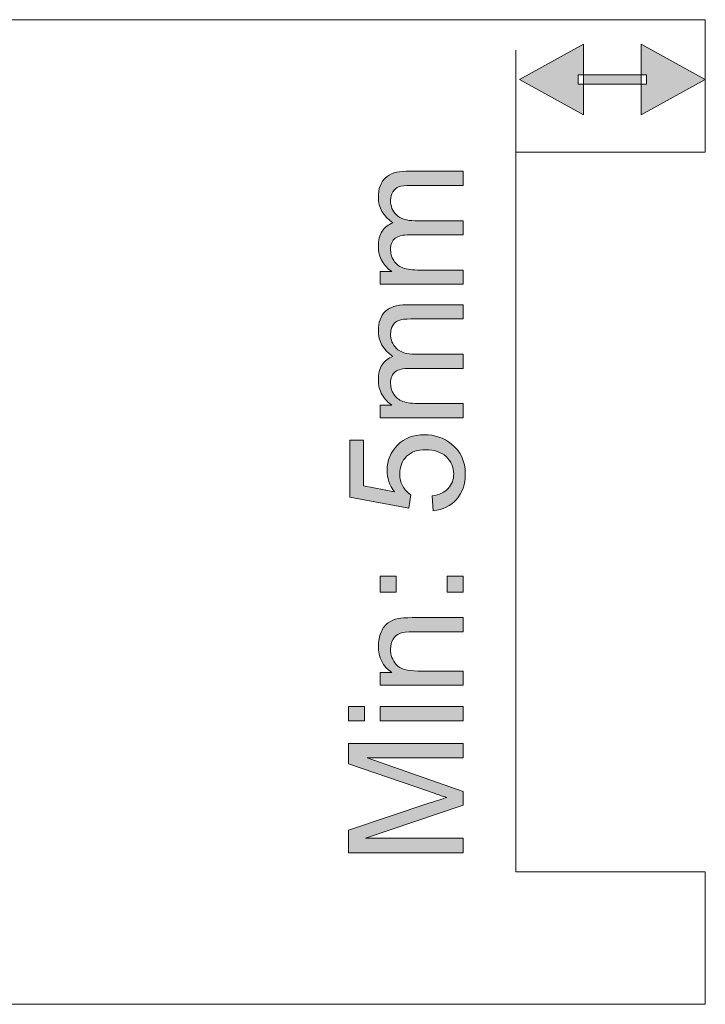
# Model space of a CAD drawing. Header units: millimetres. Extents: x 7 to 595, y -296 to -6.
# Tile 85 of 131: x 248 to 266, y -34 to -8. Entities that reach past the tile are written whole.
import ezdxf

# ---------------------------------------------------------------- set-up
doc = ezdxf.new("R2010")
doc.units = ezdxf.units.MM
doc.header["$MEASUREMENT"] = 0
doc.layers.add('Layer 1', color=7, linetype='Continuous', lineweight=0)

# ---------------------------------------------------------------- blocks, each defined once
blk = doc.blocks.new('Block_4')
at = {"layer": 'Layer 1', "true_color": 0x2c2a29, "transparency": 33554687}
h = blk.add_hatch(color=250, dxfattribs=at)
edge = h.paths.add_edge_path()
edge.add_spline(control_points=[(263.175, -10.022), (263.175, -10.022), (261.486, -9.091), (261.486, -9.091), (261.486, -9.091), (263.176, -8.163), (263.176, -8.163), (263.176, -8.163), (263.175, -10.022), (263.175, -10.022)], knot_values=[0, 0, 0, 0, 1, 1, 1, 2, 2, 2, 3, 3, 3, 3], degree=3, periodic=0)
edge = h.paths.add_edge_path()
edge.add_spline(control_points=[(263.029, -8.967), (263.029, -8.967), (264.84, -8.969), (264.84, -8.969), (264.84, -8.969), (264.84, -9.219), (264.84, -9.219), (264.84, -9.219), (263.029, -9.218), (263.029, -9.218), (263.029, -9.218), (263.029, -8.967), (263.029, -8.967), (263.029, -8.967), (263.029, -8.967), (263.029, -8.967)], knot_values=[0, 0, 0, 0, 1, 1, 1, 2, 2, 2, 3, 3, 3, 4, 4, 4, 5, 5, 5, 5], degree=3, periodic=0)
edge = h.paths.add_edge_path()
edge.add_spline(control_points=[(264.692, -10.023), (264.692, -10.023), (264.694, -8.164), (264.694, -8.164), (264.694, -8.164), (266.383, -9.095), (266.383, -9.095), (266.383, -9.095), (264.692, -10.023), (264.692, -10.023), (264.692, -10.023), (264.692, -10.023), (264.692, -10.023)], knot_values=[0, 0, 0, 0, 1, 1, 1, 2, 2, 2, 3, 3, 3, 4, 4, 4, 4], degree=3, periodic=0)
h = blk.add_hatch(color=250, dxfattribs=at)
edge = h.paths.add_edge_path()
edge.add_spline(control_points=[(260.001, -14.498), (260.001, -14.498), (257.804, -14.498), (257.804, -14.498), (257.804, -14.498), (257.804, -14.164), (257.804, -14.164), (257.804, -14.164), (258.115, -14.164), (258.115, -14.164), (258.007, -14.095), (257.921, -14.004), (257.856, -13.889), (257.79, -13.775), (257.758, -13.645), (257.758, -13.499), (257.758, -13.337), (257.791, -13.204), (257.858, -13.1), (257.926, -12.996), (258.02, -12.923), (258.141, -12.88), (257.885, -12.705), (257.758, -12.479), (257.758, -12.199), (257.758, -11.981), (257.817, -11.812), (257.938, -11.695), (258.059, -11.577), (258.244, -11.518), (258.495, -11.518), (258.495, -11.518), (260.001, -11.518), (260.001, -11.518), (260.001, -11.518), (260.001, -11.891), (260.001, -11.891), (260.001, -11.891), (258.618, -11.891), (258.618, -11.891), (258.47, -11.891), (258.363, -11.903), (258.297, -11.927), (258.232, -11.951), (258.18, -11.995), (258.139, -12.059), (258.099, -12.123), (258.079, -12.197), (258.079, -12.283), (258.079, -12.438), (258.131, -12.566), (258.233, -12.669), (258.336, -12.771), (258.501, -12.822), (258.726, -12.822), (258.726, -12.822), (260.001, -12.822), (260.001, -12.822), (260.001, -12.822), (260.001, -13.194), (260.001, -13.194), (260.001, -13.194), (258.575, -13.194), (258.575, -13.194), (258.41, -13.194), (258.286, -13.225), (258.204, -13.285), (258.121, -13.346), (258.079, -13.445), (258.079, -13.583), (258.079, -13.687), (258.107, -13.784), (258.162, -13.873), (258.217, -13.962), (258.297, -14.026), (258.404, -14.066), (258.51, -14.106), (258.663, -14.126), (258.862, -14.126), (258.862, -14.126), (260.001, -14.126), (260.001, -14.126), (260.001, -14.126), (260.001, -14.498), (260.001, -14.498)], knot_values=[0, 0, 0, 0, 1, 1, 1, 2, 2, 2, 3, 3, 3, 4, 4, 4, 5, 5, 5, 6, 6, 6, 7, 7, 7, 8, 8, 8, 9, 9, 9, 10, 10, 10, 11, 11, 11, 12, 12, 12, 13, 13, 13, 14, 14, 14, 15, 15, 15, 16, 16, 16, 17, 17, 17, 18, 18, 18, 19, 19, 19, 20, 20, 20, 21, 21, 21, 22, 22, 22, 23, 23, 23, 24, 24, 24, 25, 25, 25, 26, 26, 26, 27, 27, 27, 28, 28, 28, 28], degree=3, periodic=0)
h = blk.add_hatch(color=250, dxfattribs=at)
edge = h.paths.add_edge_path()
edge.add_spline(control_points=[(260.001, -18.024), (260.001, -18.024), (257.804, -18.024), (257.804, -18.024), (257.804, -18.024), (257.804, -17.69), (257.804, -17.69), (257.804, -17.69), (258.115, -17.69), (258.115, -17.69), (258.007, -17.622), (257.921, -17.53), (257.856, -17.416), (257.79, -17.301), (257.758, -17.171), (257.758, -17.025), (257.758, -16.863), (257.791, -16.73), (257.858, -16.626), (257.926, -16.522), (258.02, -16.449), (258.141, -16.407), (257.885, -16.232), (257.758, -16.005), (257.758, -15.726), (257.758, -15.507), (257.817, -15.338), (257.938, -15.221), (258.059, -15.103), (258.244, -15.044), (258.495, -15.044), (258.495, -15.044), (260.001, -15.044), (260.001, -15.044), (260.001, -15.044), (260.001, -15.417), (260.001, -15.417), (260.001, -15.417), (258.618, -15.417), (258.618, -15.417), (258.47, -15.417), (258.363, -15.429), (258.297, -15.453), (258.232, -15.477), (258.18, -15.521), (258.139, -15.585), (258.099, -15.649), (258.079, -15.724), (258.079, -15.809), (258.079, -15.964), (258.131, -16.093), (258.233, -16.195), (258.336, -16.297), (258.501, -16.348), (258.726, -16.348), (258.726, -16.348), (260.001, -16.348), (260.001, -16.348), (260.001, -16.348), (260.001, -16.721), (260.001, -16.721), (260.001, -16.721), (258.575, -16.721), (258.575, -16.721), (258.41, -16.721), (258.286, -16.751), (258.204, -16.812), (258.121, -16.872), (258.079, -16.972), (258.079, -17.109), (258.079, -17.214), (258.107, -17.31), (258.162, -17.399), (258.217, -17.488), (258.297, -17.552), (258.404, -17.593), (258.51, -17.632), (258.663, -17.652), (258.862, -17.652), (258.862, -17.652), (260.001, -17.652), (260.001, -17.652), (260.001, -17.652), (260.001, -18.024), (260.001, -18.024)], knot_values=[0, 0, 0, 0, 1, 1, 1, 2, 2, 2, 3, 3, 3, 4, 4, 4, 5, 5, 5, 6, 6, 6, 7, 7, 7, 8, 8, 8, 9, 9, 9, 10, 10, 10, 11, 11, 11, 12, 12, 12, 13, 13, 13, 14, 14, 14, 15, 15, 15, 16, 16, 16, 17, 17, 17, 18, 18, 18, 19, 19, 19, 20, 20, 20, 21, 21, 21, 22, 22, 22, 23, 23, 23, 24, 24, 24, 25, 25, 25, 26, 26, 26, 27, 27, 27, 28, 28, 28, 28], degree=3, periodic=0)
h = blk.add_hatch(color=250, dxfattribs=at)
edge = h.paths.add_edge_path()
edge.add_spline(control_points=[(259.205, -20.48), (259.205, -20.48), (259.176, -20.091), (259.176, -20.091), (259.366, -20.062), (259.508, -19.995), (259.604, -19.891), (259.699, -19.786), (259.747, -19.658), (259.747, -19.508), (259.747, -19.327), (259.679, -19.175), (259.545, -19.052), (259.409, -18.929), (259.23, -18.868), (259.007, -18.868), (258.795, -18.868), (258.628, -18.926), (258.505, -19.044), (258.382, -19.162), (258.321, -19.318), (258.321, -19.512), (258.321, -19.632), (258.348, -19.74), (258.403, -19.836), (258.458, -19.932), (258.529, -20.006), (258.617, -20.061), (258.617, -20.061), (258.566, -20.413), (258.566, -20.413), (258.566, -20.413), (257.008, -20.121), (257.008, -20.121), (257.008, -20.121), (257.008, -18.618), (257.008, -18.618), (257.008, -18.618), (257.364, -18.618), (257.364, -18.618), (257.364, -18.618), (257.364, -19.824), (257.364, -19.824), (257.364, -19.824), (258.182, -19.985), (258.182, -19.985), (258.054, -19.804), (257.99, -19.613), (257.99, -19.414), (257.99, -19.15), (258.082, -18.928), (258.265, -18.746), (258.449, -18.565), (258.685, -18.474), (258.972, -18.474), (259.247, -18.474), (259.484, -18.554), (259.684, -18.713), (259.929, -18.907), (260.052, -19.172), (260.052, -19.508), (260.052, -19.783), (259.974, -20.008), (259.82, -20.182), (259.665, -20.356), (259.461, -20.456), (259.205, -20.48)], knot_values=[0, 0, 0, 0, 1, 1, 1, 2, 2, 2, 3, 3, 3, 4, 4, 4, 5, 5, 5, 6, 6, 6, 7, 7, 7, 8, 8, 8, 9, 9, 9, 10, 10, 10, 11, 11, 11, 12, 12, 12, 13, 13, 13, 14, 14, 14, 15, 15, 15, 16, 16, 16, 17, 17, 17, 18, 18, 18, 19, 19, 19, 20, 20, 20, 21, 21, 21, 22, 22, 22, 22], degree=3, periodic=0)
h = blk.add_hatch(color=250, dxfattribs=at)
edge = h.paths.add_edge_path()
edge.add_spline(control_points=[(260.001, -22.63), (260.001, -22.63), (259.578, -22.63), (259.578, -22.63), (259.578, -22.63), (259.578, -22.206), (259.578, -22.206), (259.578, -22.206), (260.001, -22.206), (260.001, -22.206), (260.001, -22.206), (260.001, -22.63), (260.001, -22.63)], knot_values=[0, 0, 0, 0, 1, 1, 1, 2, 2, 2, 3, 3, 3, 4, 4, 4, 4], degree=3, periodic=0)
edge = h.paths.add_edge_path()
edge.add_spline(control_points=[(258.227, -22.63), (258.227, -22.63), (257.804, -22.63), (257.804, -22.63), (257.804, -22.63), (257.804, -22.206), (257.804, -22.206), (257.804, -22.206), (258.227, -22.206), (258.227, -22.206), (258.227, -22.206), (258.227, -22.63), (258.227, -22.63), (258.227, -22.63), (258.227, -22.63), (258.227, -22.63)], knot_values=[0, 0, 0, 0, 1, 1, 1, 2, 2, 2, 3, 3, 3, 4, 4, 4, 5, 5, 5, 5], degree=3, periodic=0)
h = blk.add_hatch(color=250, dxfattribs=at)
edge = h.paths.add_edge_path()
edge.add_spline(control_points=[(260.001, -25.086), (260.001, -25.086), (257.804, -25.086), (257.804, -25.086), (257.804, -25.086), (257.804, -24.751), (257.804, -24.751), (257.804, -24.751), (258.116, -24.751), (258.116, -24.751), (257.877, -24.59), (257.758, -24.357), (257.758, -24.053), (257.758, -23.921), (257.782, -23.799), (257.829, -23.689), (257.876, -23.578), (257.939, -23.495), (258.016, -23.44), (258.093, -23.384), (258.184, -23.346), (258.29, -23.324), (258.359, -23.31), (258.48, -23.303), (258.652, -23.303), (258.652, -23.303), (260.001, -23.303), (260.001, -23.303), (260.001, -23.303), (260.001, -23.676), (260.001, -23.676), (260.001, -23.676), (258.666, -23.676), (258.666, -23.676), (258.515, -23.676), (258.401, -23.69), (258.326, -23.719), (258.251, -23.748), (258.192, -23.799), (258.146, -23.873), (258.102, -23.946), (258.079, -24.033), (258.079, -24.132), (258.079, -24.29), (258.129, -24.426), (258.23, -24.541), (258.331, -24.656), (258.522, -24.713), (258.803, -24.713), (258.803, -24.713), (260.001, -24.713), (260.001, -24.713), (260.001, -24.713), (260.001, -25.086), (260.001, -25.086)], knot_values=[0, 0, 0, 0, 1, 1, 1, 2, 2, 2, 3, 3, 3, 4, 4, 4, 5, 5, 5, 6, 6, 6, 7, 7, 7, 8, 8, 8, 9, 9, 9, 10, 10, 10, 11, 11, 11, 12, 12, 12, 13, 13, 13, 14, 14, 14, 15, 15, 15, 16, 16, 16, 17, 17, 17, 18, 18, 18, 18], degree=3, periodic=0)
h = blk.add_hatch(color=250, dxfattribs=at)
edge = h.paths.add_edge_path()
edge.add_spline(control_points=[(260.001, -26.026), (260.001, -26.026), (257.804, -26.026), (257.804, -26.026), (257.804, -26.026), (257.804, -25.654), (257.804, -25.654), (257.804, -25.654), (260.001, -25.654), (260.001, -25.654), (260.001, -25.654), (260.001, -26.026), (260.001, -26.026)], knot_values=[0, 0, 0, 0, 1, 1, 1, 2, 2, 2, 3, 3, 3, 4, 4, 4, 4], degree=3, periodic=0)
edge = h.paths.add_edge_path()
edge.add_spline(control_points=[(257.393, -26.026), (257.393, -26.026), (256.97, -26.026), (256.97, -26.026), (256.97, -26.026), (256.97, -25.654), (256.97, -25.654), (256.97, -25.654), (257.393, -25.654), (257.393, -25.654), (257.393, -25.654), (257.393, -26.026), (257.393, -26.026), (257.393, -26.026), (257.393, -26.026), (257.393, -26.026)], knot_values=[0, 0, 0, 0, 1, 1, 1, 2, 2, 2, 3, 3, 3, 4, 4, 4, 5, 5, 5, 5], degree=3, periodic=0)
h = blk.add_hatch(color=250, dxfattribs=at)
edge = h.paths.add_edge_path()
edge.add_spline(control_points=[(260.001, -29.514), (260.001, -29.514), (256.97, -29.514), (256.97, -29.514), (256.97, -29.514), (256.97, -28.913), (256.97, -28.913), (256.97, -28.913), (259.116, -28.196), (259.116, -28.196), (259.315, -28.13), (259.465, -28.082), (259.565, -28.052), (259.454, -28.017), (259.292, -27.963), (259.078, -27.889), (259.078, -27.889), (256.97, -27.16), (256.97, -27.16), (256.97, -27.16), (256.97, -26.623), (256.97, -26.623), (256.97, -26.623), (260.001, -26.623), (260.001, -26.623), (260.001, -26.623), (260.001, -27.008), (260.001, -27.008), (260.001, -27.008), (257.465, -27.008), (257.465, -27.008), (257.465, -27.008), (260.001, -27.893), (260.001, -27.893), (260.001, -27.893), (260.001, -28.254), (260.001, -28.254), (260.001, -28.254), (257.419, -29.129), (257.419, -29.129), (257.419, -29.129), (260.001, -29.129), (260.001, -29.129), (260.001, -29.129), (260.001, -29.514), (260.001, -29.514)], knot_values=[0, 0, 0, 0, 1, 1, 1, 2, 2, 2, 3, 3, 3, 4, 4, 4, 5, 5, 5, 6, 6, 6, 7, 7, 7, 8, 8, 8, 9, 9, 9, 10, 10, 10, 11, 11, 11, 12, 12, 12, 13, 13, 13, 14, 14, 14, 15, 15, 15, 15], degree=3, periodic=0)
at = {"layer": 'Layer 1', "color": 250, "lineweight": 0, "true_color": 0x2c2a29}
blk.add_line((261.39, -11.014), (261.39, -8.316), dxfattribs=at)
at = {"layer": 'Layer 1', "color": 242, "lineweight": 0, "true_color": 0xe32227}
blk.add_open_spline([(178.89, -7.514), (178.89, -7.514), (266.39, -7.514), (266.39, -7.514), (266.39, -7.514), (266.39, -11.014), (266.39, -11.014), (266.39, -11.014), (261.39, -11.014), (261.39, -11.014), (261.39, -11.014), (261.39, -30.014), (261.39, -30.014), (261.39, -30.014), (266.39, -30.014), (266.39, -30.014), (266.39, -30.014), (266.39, -33.514), (266.39, -33.514), (266.39, -33.514), (178.89, -33.514), (178.89, -33.514), (177.515, -33.514), (176.39, -32.389), (176.39, -31.014), (176.39, -31.014), (176.39, -10.014), (176.39, -10.014), (176.39, -8.639), (177.515, -7.514), (178.89, -7.514)], degree=3, knots=[0, 0, 0, 0, 1, 1, 1, 2, 2, 2, 3, 3, 3, 4, 4, 4, 5, 5, 5, 6, 6, 6, 7, 7, 7, 8, 8, 8, 9, 9, 9, 10, 10, 10, 10], dxfattribs=at)
at = {"layer": 'Layer 1'}
for points, knots in [([(263.175, -10.022), (263.175, -10.022), (261.486, -9.091), (261.486, -9.091), (261.486, -9.091), (263.176, -8.163), (263.176, -8.163), (263.176, -8.163), (263.175, -10.022), (263.175, -10.022)], [0, 0, 0, 0, 1, 1, 1, 2, 2, 2, 3, 3, 3, 3]), ([(264.692, -10.023), (264.692, -10.023), (264.694, -8.164), (264.694, -8.164), (264.694, -8.164), (266.383, -9.095), (266.383, -9.095), (266.383, -9.095), (264.692, -10.023), (264.692, -10.023), (264.692, -10.023), (264.692, -10.023), (264.692, -10.023)], [0, 0, 0, 0, 1, 1, 1, 2, 2, 2, 3, 3, 3, 4, 4, 4, 4]), ([(263.029, -8.967), (263.029, -8.967), (264.84, -8.969), (264.84, -8.969), (264.84, -8.969), (264.84, -9.219), (264.84, -9.219), (264.84, -9.219), (263.029, -9.218), (263.029, -9.218), (263.029, -9.218), (263.029, -8.967), (263.029, -8.967), (263.029, -8.967), (263.029, -8.967), (263.029, -8.967)], [0, 0, 0, 0, 1, 1, 1, 2, 2, 2, 3, 3, 3, 4, 4, 4, 5, 5, 5, 5]), ([(260.001, -14.498), (260.001, -14.498), (257.804, -14.498), (257.804, -14.498), (257.804, -14.498), (257.804, -14.164), (257.804, -14.164), (257.804, -14.164), (258.115, -14.164), (258.115, -14.164), (258.007, -14.095), (257.921, -14.004), (257.856, -13.889), (257.79, -13.775), (257.758, -13.645), (257.758, -13.499), (257.758, -13.337), (257.791, -13.204), (257.858, -13.1), (257.926, -12.996), (258.02, -12.923), (258.141, -12.88), (257.885, -12.705), (257.758, -12.479), (257.758, -12.199), (257.758, -11.981), (257.817, -11.812), (257.938, -11.695), (258.059, -11.577), (258.244, -11.518), (258.495, -11.518), (258.495, -11.518), (260.001, -11.518), (260.001, -11.518), (260.001, -11.518), (260.001, -11.891), (260.001, -11.891), (260.001, -11.891), (258.618, -11.891), (258.618, -11.891), (258.47, -11.891), (258.363, -11.903), (258.297, -11.927), (258.232, -11.951), (258.18, -11.995), (258.139, -12.059), (258.099, -12.123), (258.079, -12.197), (258.079, -12.283), (258.079, -12.438), (258.131, -12.566), (258.233, -12.669), (258.336, -12.771), (258.501, -12.822), (258.726, -12.822), (258.726, -12.822), (260.001, -12.822), (260.001, -12.822), (260.001, -12.822), (260.001, -13.194), (260.001, -13.194), (260.001, -13.194), (258.575, -13.194), (258.575, -13.194), (258.41, -13.194), (258.286, -13.225), (258.204, -13.285), (258.121, -13.346), (258.079, -13.445), (258.079, -13.583), (258.079, -13.687), (258.107, -13.784), (258.162, -13.873), (258.217, -13.962), (258.297, -14.026), (258.404, -14.066), (258.51, -14.106), (258.663, -14.126), (258.862, -14.126), (258.862, -14.126), (260.001, -14.126), (260.001, -14.126), (260.001, -14.126), (260.001, -14.498), (260.001, -14.498)], [0, 0, 0, 0, 1, 1, 1, 2, 2, 2, 3, 3, 3, 4, 4, 4, 5, 5, 5, 6, 6, 6, 7, 7, 7, 8, 8, 8, 9, 9, 9, 10, 10, 10, 11, 11, 11, 12, 12, 12, 13, 13, 13, 14, 14, 14, 15, 15, 15, 16, 16, 16, 17, 17, 17, 18, 18, 18, 19, 19, 19, 20, 20, 20, 21, 21, 21, 22, 22, 22, 23, 23, 23, 24, 24, 24, 25, 25, 25, 26, 26, 26, 27, 27, 27, 28, 28, 28, 28]), ([(260.001, -18.024), (260.001, -18.024), (257.804, -18.024), (257.804, -18.024), (257.804, -18.024), (257.804, -17.69), (257.804, -17.69), (257.804, -17.69), (258.115, -17.69), (258.115, -17.69), (258.007, -17.622), (257.921, -17.53), (257.856, -17.416), (257.79, -17.301), (257.758, -17.171), (257.758, -17.025), (257.758, -16.863), (257.791, -16.73), (257.858, -16.626), (257.926, -16.522), (258.02, -16.449), (258.141, -16.407), (257.885, -16.232), (257.758, -16.005), (257.758, -15.726), (257.758, -15.507), (257.817, -15.338), (257.938, -15.221), (258.059, -15.103), (258.244, -15.044), (258.495, -15.044), (258.495, -15.044), (260.001, -15.044), (260.001, -15.044), (260.001, -15.044), (260.001, -15.417), (260.001, -15.417), (260.001, -15.417), (258.618, -15.417), (258.618, -15.417), (258.47, -15.417), (258.363, -15.429), (258.297, -15.453), (258.232, -15.477), (258.18, -15.521), (258.139, -15.585), (258.099, -15.649), (258.079, -15.724), (258.079, -15.809), (258.079, -15.964), (258.131, -16.093), (258.233, -16.195), (258.336, -16.297), (258.501, -16.348), (258.726, -16.348), (258.726, -16.348), (260.001, -16.348), (260.001, -16.348), (260.001, -16.348), (260.001, -16.721), (260.001, -16.721), (260.001, -16.721), (258.575, -16.721), (258.575, -16.721), (258.41, -16.721), (258.286, -16.751), (258.204, -16.812), (258.121, -16.872), (258.079, -16.972), (258.079, -17.109), (258.079, -17.214), (258.107, -17.31), (258.162, -17.399), (258.217, -17.488), (258.297, -17.552), (258.404, -17.593), (258.51, -17.632), (258.663, -17.652), (258.862, -17.652), (258.862, -17.652), (260.001, -17.652), (260.001, -17.652), (260.001, -17.652), (260.001, -18.024), (260.001, -18.024)], [0, 0, 0, 0, 1, 1, 1, 2, 2, 2, 3, 3, 3, 4, 4, 4, 5, 5, 5, 6, 6, 6, 7, 7, 7, 8, 8, 8, 9, 9, 9, 10, 10, 10, 11, 11, 11, 12, 12, 12, 13, 13, 13, 14, 14, 14, 15, 15, 15, 16, 16, 16, 17, 17, 17, 18, 18, 18, 19, 19, 19, 20, 20, 20, 21, 21, 21, 22, 22, 22, 23, 23, 23, 24, 24, 24, 25, 25, 25, 26, 26, 26, 27, 27, 27, 28, 28, 28, 28]), ([(259.205, -20.48), (259.205, -20.48), (259.176, -20.091), (259.176, -20.091), (259.366, -20.062), (259.508, -19.995), (259.604, -19.891), (259.699, -19.786), (259.747, -19.658), (259.747, -19.508), (259.747, -19.327), (259.679, -19.175), (259.545, -19.052), (259.409, -18.929), (259.23, -18.868), (259.007, -18.868), (258.795, -18.868), (258.628, -18.926), (258.505, -19.044), (258.382, -19.162), (258.321, -19.318), (258.321, -19.512), (258.321, -19.632), (258.348, -19.74), (258.403, -19.836), (258.458, -19.932), (258.529, -20.006), (258.617, -20.061), (258.617, -20.061), (258.566, -20.413), (258.566, -20.413), (258.566, -20.413), (257.008, -20.121), (257.008, -20.121), (257.008, -20.121), (257.008, -18.618), (257.008, -18.618), (257.008, -18.618), (257.364, -18.618), (257.364, -18.618), (257.364, -18.618), (257.364, -19.824), (257.364, -19.824), (257.364, -19.824), (258.182, -19.985), (258.182, -19.985), (258.054, -19.804), (257.99, -19.613), (257.99, -19.414), (257.99, -19.15), (258.082, -18.928), (258.265, -18.746), (258.449, -18.565), (258.685, -18.474), (258.972, -18.474), (259.247, -18.474), (259.484, -18.554), (259.684, -18.713), (259.929, -18.907), (260.052, -19.172), (260.052, -19.508), (260.052, -19.783), (259.974, -20.008), (259.82, -20.182), (259.665, -20.356), (259.461, -20.456), (259.205, -20.48)], [0, 0, 0, 0, 1, 1, 1, 2, 2, 2, 3, 3, 3, 4, 4, 4, 5, 5, 5, 6, 6, 6, 7, 7, 7, 8, 8, 8, 9, 9, 9, 10, 10, 10, 11, 11, 11, 12, 12, 12, 13, 13, 13, 14, 14, 14, 15, 15, 15, 16, 16, 16, 17, 17, 17, 18, 18, 18, 19, 19, 19, 20, 20, 20, 21, 21, 21, 22, 22, 22, 22]), ([(258.227, -22.63), (258.227, -22.63), (257.804, -22.63), (257.804, -22.63), (257.804, -22.63), (257.804, -22.206), (257.804, -22.206), (257.804, -22.206), (258.227, -22.206), (258.227, -22.206), (258.227, -22.206), (258.227, -22.63), (258.227, -22.63), (258.227, -22.63), (258.227, -22.63), (258.227, -22.63)], [0, 0, 0, 0, 1, 1, 1, 2, 2, 2, 3, 3, 3, 4, 4, 4, 5, 5, 5, 5]), ([(260.001, -22.63), (260.001, -22.63), (259.578, -22.63), (259.578, -22.63), (259.578, -22.63), (259.578, -22.206), (259.578, -22.206), (259.578, -22.206), (260.001, -22.206), (260.001, -22.206), (260.001, -22.206), (260.001, -22.63), (260.001, -22.63)], [0, 0, 0, 0, 1, 1, 1, 2, 2, 2, 3, 3, 3, 4, 4, 4, 4]), ([(260.001, -25.086), (260.001, -25.086), (257.804, -25.086), (257.804, -25.086), (257.804, -25.086), (257.804, -24.751), (257.804, -24.751), (257.804, -24.751), (258.116, -24.751), (258.116, -24.751), (257.877, -24.59), (257.758, -24.357), (257.758, -24.053), (257.758, -23.921), (257.782, -23.799), (257.829, -23.689), (257.876, -23.578), (257.939, -23.495), (258.016, -23.44), (258.093, -23.384), (258.184, -23.346), (258.29, -23.324), (258.359, -23.31), (258.48, -23.303), (258.652, -23.303), (258.652, -23.303), (260.001, -23.303), (260.001, -23.303), (260.001, -23.303), (260.001, -23.676), (260.001, -23.676), (260.001, -23.676), (258.666, -23.676), (258.666, -23.676), (258.515, -23.676), (258.401, -23.69), (258.326, -23.719), (258.251, -23.748), (258.192, -23.799), (258.146, -23.873), (258.102, -23.946), (258.079, -24.033), (258.079, -24.132), (258.079, -24.29), (258.129, -24.426), (258.23, -24.541), (258.331, -24.656), (258.522, -24.713), (258.803, -24.713), (258.803, -24.713), (260.001, -24.713), (260.001, -24.713), (260.001, -24.713), (260.001, -25.086), (260.001, -25.086)], [0, 0, 0, 0, 1, 1, 1, 2, 2, 2, 3, 3, 3, 4, 4, 4, 5, 5, 5, 6, 6, 6, 7, 7, 7, 8, 8, 8, 9, 9, 9, 10, 10, 10, 11, 11, 11, 12, 12, 12, 13, 13, 13, 14, 14, 14, 15, 15, 15, 16, 16, 16, 17, 17, 17, 18, 18, 18, 18]), ([(257.393, -26.026), (257.393, -26.026), (256.97, -26.026), (256.97, -26.026), (256.97, -26.026), (256.97, -25.654), (256.97, -25.654), (256.97, -25.654), (257.393, -25.654), (257.393, -25.654), (257.393, -25.654), (257.393, -26.026), (257.393, -26.026), (257.393, -26.026), (257.393, -26.026), (257.393, -26.026)], [0, 0, 0, 0, 1, 1, 1, 2, 2, 2, 3, 3, 3, 4, 4, 4, 5, 5, 5, 5]), ([(260.001, -26.026), (260.001, -26.026), (257.804, -26.026), (257.804, -26.026), (257.804, -26.026), (257.804, -25.654), (257.804, -25.654), (257.804, -25.654), (260.001, -25.654), (260.001, -25.654), (260.001, -25.654), (260.001, -26.026), (260.001, -26.026)], [0, 0, 0, 0, 1, 1, 1, 2, 2, 2, 3, 3, 3, 4, 4, 4, 4]), ([(260.001, -29.514), (260.001, -29.514), (256.97, -29.514), (256.97, -29.514), (256.97, -29.514), (256.97, -28.913), (256.97, -28.913), (256.97, -28.913), (259.116, -28.196), (259.116, -28.196), (259.315, -28.13), (259.465, -28.082), (259.565, -28.052), (259.454, -28.017), (259.292, -27.963), (259.078, -27.889), (259.078, -27.889), (256.97, -27.16), (256.97, -27.16), (256.97, -27.16), (256.97, -26.623), (256.97, -26.623), (256.97, -26.623), (260.001, -26.623), (260.001, -26.623), (260.001, -26.623), (260.001, -27.008), (260.001, -27.008), (260.001, -27.008), (257.465, -27.008), (257.465, -27.008), (257.465, -27.008), (260.001, -27.893), (260.001, -27.893), (260.001, -27.893), (260.001, -28.254), (260.001, -28.254), (260.001, -28.254), (257.419, -29.129), (257.419, -29.129), (257.419, -29.129), (260.001, -29.129), (260.001, -29.129), (260.001, -29.129), (260.001, -29.514), (260.001, -29.514)], [0, 0, 0, 0, 1, 1, 1, 2, 2, 2, 3, 3, 3, 4, 4, 4, 5, 5, 5, 6, 6, 6, 7, 7, 7, 8, 8, 8, 9, 9, 9, 10, 10, 10, 11, 11, 11, 12, 12, 12, 13, 13, 13, 14, 14, 14, 15, 15, 15, 15])]:
    blk.add_open_spline(points, degree=3, knots=knots, dxfattribs=at)

msp = doc.modelspace()

# ---------------------------------------------------------------- block references
at = {"layer": 'Layer 1'}
msp.add_blockref('Block_4', (0, 0), dxfattribs=at)

doc.saveas('drawing.dxf')
